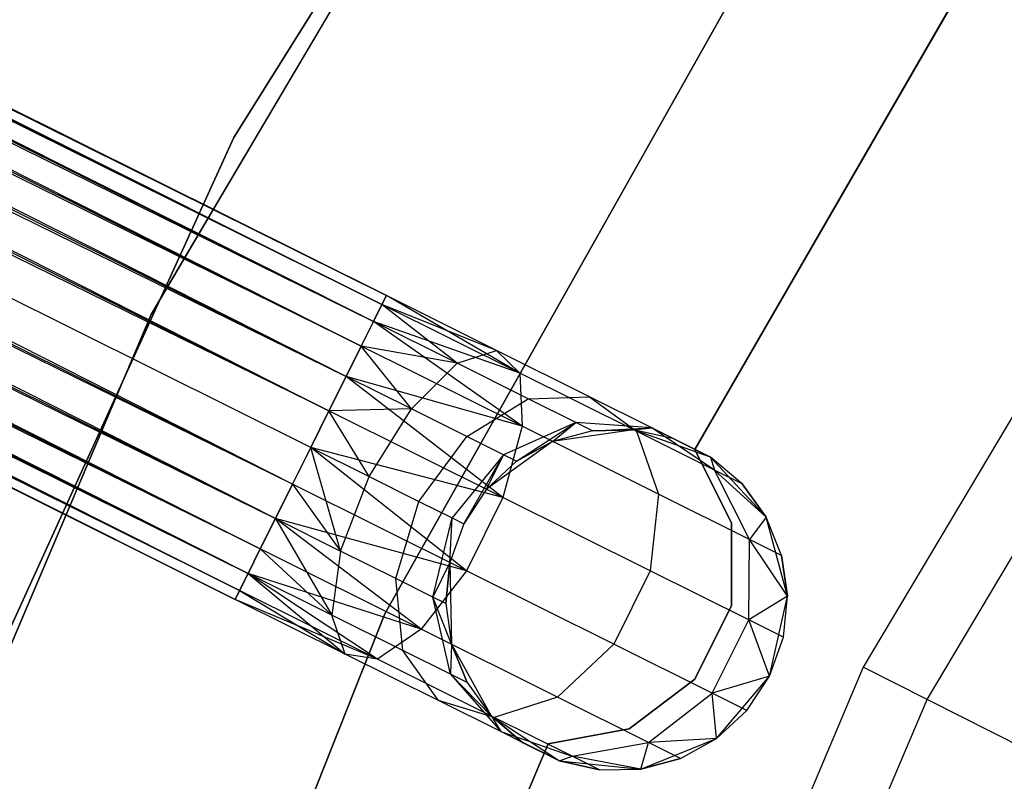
# Model space of a CAD drawing. Extents: x -102 to 101, y -101 to 102.
# Tile 74 of 256: x -41.16 to -35.4, y 17.23 to 21.69. Entities that reach past the tile are written whole.
import ezdxf

# ---------------------------------------------------------------- set-up
doc = ezdxf.new("R2010")
doc.units = 0
doc.header["$LTSCALE"] = 25.4
doc.layers.get('0').update_dxf_attribs({"linetype": 'CONTINUOUS'})

# ---------------------------------------------------------------- blocks, each defined once
blk = doc.blocks.new('NL2500012268_STL')
at = {"color": 0}
for p, q in [((64.3508, 20.1544, 327.3795), (30.8887, 36.8166, 327.3795)), ((64.3508, 20.1544, 327.6205), (30.8887, 36.8166, 327.3795)), ((30.8887, 36.8166, 327.3795), (64.3251, 20.1028, 327.1454)), ((64.3508, 20.1544, 327.6205), (30.8887, 36.8166, 327.3795)), ((64.3508, 20.1544, 327.3795), (30.8887, 36.8166, 327.3795)), ((30.8887, 36.8166, 327.3795), (64.3251, 20.1028, 327.1454)), ((30.863, 36.7649, 327.8546), (64.3508, 20.1544, 327.6205)), ((64.2751, 20.0025, 328.0681), (30.863, 36.7649, 327.8546)), ((64.2751, 20.0025, 328.0681), (30.863, 36.7649, 327.8546)), ((64.3251, 20.1028, 327.8546), (30.863, 36.7649, 327.8546)), ((64.3251, 20.1028, 327.8546), (30.863, 36.7649, 327.8546)), ((30.863, 36.7649, 327.8546), (64.3508, 20.1544, 327.6205)), ((30.8131, 36.6646, 326.9319), (64.2039, 19.8594, 326.7515)), ((64.3251, 20.1028, 327.1454), (30.8131, 36.6646, 326.9319)), ((64.3251, 20.1028, 327.1454), (30.8131, 36.6646, 326.9319)), ((64.2751, 20.0025, 326.9319), (30.8131, 36.6646, 326.9319)), ((64.2751, 20.0025, 326.9319), (30.8131, 36.6646, 326.9319)), ((30.8131, 36.6646, 326.9319), (64.2039, 19.8594, 326.7515)), ((30.7418, 36.5215, 328.2485), (64.2751, 20.0025, 328.0681)), ((64.1154, 19.6818, 328.3855), (30.7418, 36.5215, 328.2485)), ((64.1154, 19.6818, 328.3855), (30.7418, 36.5215, 328.2485)), ((64.2039, 19.8594, 328.2485), (30.7418, 36.5215, 328.2485)), ((64.2039, 19.8594, 328.2485), (30.7418, 36.5215, 328.2485)), ((30.7418, 36.5215, 328.2485), (64.2751, 20.0025, 328.0681)), ((30.6534, 36.3439, 326.6146), (64.015, 19.48, 326.5291)), ((64.2039, 19.8594, 326.7515), (30.6534, 36.3439, 326.6146)), ((64.2039, 19.8594, 326.7515), (30.6534, 36.3439, 326.6146)), ((64.1154, 19.6818, 326.6146), (30.6534, 36.3439, 326.6146)), ((64.1154, 19.6818, 326.6146), (30.6534, 36.3439, 326.6146)), ((30.6534, 36.3439, 326.6146), (64.015, 19.48, 326.5291)), ((30.5529, 36.1422, 328.4709), (64.1154, 19.6818, 328.3855)), ((64.015, 19.48, 328.4709), (30.5529, 36.1422, 328.4709)), ((64.015, 19.48, 328.4709), (30.5529, 36.1422, 328.4709)), ((30.5529, 36.1422, 328.4709), (64.1154, 19.6818, 328.3855)), ((64.015, 19.48, 326.5291), (30.4462, 35.9279, 326.5)), ((63.9083, 19.2658, 328.5), (30.4462, 35.9279, 328.5)), ((63.9083, 19.2658, 328.5), (30.4462, 35.9279, 328.5)), ((63.9083, 19.2658, 326.5), (30.4462, 35.9279, 326.5)), ((64.015, 19.48, 326.5291), (30.4462, 35.9279, 326.5)), ((63.9083, 19.2658, 326.5), (30.4462, 35.9279, 326.5)), ((63.8016, 19.0516, 326.5291), (30.4462, 35.9279, 326.5)), ((63.8016, 19.0516, 326.5291), (30.4462, 35.9279, 326.5)), ((63.7012, 18.8498, 328.3855), (30.3396, 35.7137, 328.4709)), ((63.7012, 18.8498, 328.3855), (30.3396, 35.7137, 328.4709)), ((63.8016, 19.0516, 328.4709), (30.3396, 35.7137, 328.4709)), ((63.8016, 19.0516, 328.4709), (30.3396, 35.7137, 328.4709)), ((30.2391, 35.5119, 326.6146), (63.6127, 18.6722, 326.7515)), ((63.8016, 19.0516, 326.5291), (30.2391, 35.5119, 326.6146)), ((63.8016, 19.0516, 326.5291), (30.2391, 35.5119, 326.6146)), ((63.7012, 18.8498, 326.6146), (30.2391, 35.5119, 326.6146)), ((63.7012, 18.8498, 326.6146), (30.2391, 35.5119, 326.6146)), ((30.2391, 35.5119, 326.6146), (63.6127, 18.6722, 326.7515)), ((30.1507, 35.3343, 328.2485), (63.7012, 18.8498, 328.3855)), ((63.5415, 18.5291, 328.0681), (30.1507, 35.3343, 328.2485)), ((63.5415, 18.5291, 328.0681), (30.1507, 35.3343, 328.2485)), ((63.6127, 18.6722, 328.2485), (30.1507, 35.3343, 328.2485)), ((63.6127, 18.6722, 328.2485), (30.1507, 35.3343, 328.2485)), ((30.1507, 35.3343, 328.2485), (63.7012, 18.8498, 328.3855)), ((30.0794, 35.1912, 326.9319), (63.4915, 18.4288, 327.1454)), ((63.6127, 18.6722, 326.7515), (30.0794, 35.1912, 326.9319)), ((63.6127, 18.6722, 326.7515), (30.0794, 35.1912, 326.9319)), ((63.5415, 18.5291, 326.9319), (30.0794, 35.1912, 326.9319)), ((63.5415, 18.5291, 326.9319), (30.0794, 35.1912, 326.9319)), ((30.0794, 35.1912, 326.9319), (63.4915, 18.4288, 327.1454)), ((30.0295, 35.0909, 327.8546), (63.5415, 18.5291, 328.0681)), ((63.4658, 18.3772, 327.6205), (30.0295, 35.0909, 327.8546)), ((63.4658, 18.3772, 327.6205), (30.0295, 35.0909, 327.8546)), ((63.4915, 18.4288, 327.8546), (30.0295, 35.0909, 327.8546)), ((63.4915, 18.4288, 327.8546), (30.0295, 35.0909, 327.8546)), ((30.0295, 35.0909, 327.8546), (63.5415, 18.5291, 328.0681)), ((30.0037, 35.0393, 327.3795), (63.4658, 18.3772, 327.6205)), ((63.4658, 18.3772, 327.3795), (30.0037, 35.0393, 327.3795)), ((30.0037, 35.0393, 327.3795), (63.4658, 18.3772, 327.6205)), ((63.4915, 18.4288, 327.1454), (30.0037, 35.0393, 327.3795)), ((63.4915, 18.4288, 327.1454), (30.0037, 35.0393, 327.3795)), ((63.4658, 18.3772, 327.3795), (30.0037, 35.0393, 327.3795)), ((66.5463, 26.0141, 336), (63.4588, 21.0795, 336)), ((63.4588, 21.0795, 337), (66.5463, 26.0141, 337)), ((66.5463, 26.0141, 336), (63.4588, 21.0795, 336)), ((63.4588, 21.0795, 337), (66.5463, 26.0141, 337)), ((65.9312, 25.0501, 336), (62.9748, 20.0434, 336)), ((62.9748, 20.0434, 328.5), (65.9312, 25.0501, 328.5)), ((65.9312, 25.0501, 336), (62.9748, 20.0434, 336)), ((62.9748, 20.0434, 328.5), (65.9312, 25.0501, 328.5)), ((64.3426, 18.2925, 336), (67.1233, 23.2346, 336)), ((67.1233, 23.2346, 328.5), (64.3426, 18.2925, 328.5)), ((67.1233, 23.2346, 328.5), (64.3426, 18.2925, 328.5)), ((64.3426, 18.2925, 336), (67.1233, 23.2346, 336)), ((69.9221, 22.648, 299), (67.1422, 17.9811, 299)), ((69.9221, 22.648, 299), (67.1422, 17.9811, 299)), ((67.516, 17.7917, 323.0052), (70.2666, 22.4095, 323.0052)), ((67.516, 17.7917, 323.0052), (70.2666, 22.4095, 323.0052)), ((66.1557, 19.2537, 335), (67.7351, 21.9873, 335)), ((67.7351, 21.9873, 333), (66.1557, 19.2537, 333)), ((67.7351, 21.9873, 333), (66.1557, 19.2537, 333)), ((66.1557, 19.2537, 335), (67.7351, 21.9873, 335)), ((63.4588, 21.0795, 336), (61.0418, 15.7841, 336)), ((61.0418, 15.7841, 337), (63.4588, 21.0795, 337)), ((63.4588, 21.0795, 336), (61.0418, 15.7841, 336)), ((61.0418, 15.7841, 337), (63.4588, 21.0795, 337)), ((63.4588, 21.0795, 336), (63.4588, 21.0795, 337)), ((63.4588, 21.0795, 336), (63.4588, 21.0795, 337)), ((64.3508, 20.1544, 327.6205), (64.3251, 20.1028, 327.8546)), ((64.3251, 20.1028, 327.1454), (64.3508, 20.1544, 327.3795)), ((64.3251, 20.1028, 327.1454), (64.3508, 20.1544, 327.3795)), ((64.3508, 20.1544, 327.6205), (64.3251, 20.1028, 327.8546)), ((64.9946, 19.8338, 327.7636), (64.3508, 20.1544, 327.6205)), ((64.9946, 19.8338, 327.7636), (64.3508, 20.1544, 327.3795)), ((64.9946, 19.8338, 327.7636), (64.3508, 20.1544, 327.6205)), ((64.9946, 19.8338, 327.7636), (64.3508, 20.1544, 327.3795)), ((65.1317, 19.7011, 327.3246), (64.3508, 20.1544, 327.3795)), ((65.1317, 19.7011, 327.3246), (64.3508, 20.1544, 327.3795)), ((64.3251, 20.1028, 327.8546), (64.2751, 20.0025, 328.0681)), ((64.2751, 20.0025, 326.9319), (64.3251, 20.1028, 327.1454)), ((64.2751, 20.0025, 326.9319), (64.3251, 20.1028, 327.1454)), ((64.3251, 20.1028, 327.8546), (64.2751, 20.0025, 328.0681)), ((64.7657, 19.7582, 328.1771), (64.3251, 20.1028, 327.8546)), ((64.7657, 19.7582, 328.1771), (64.3251, 20.1028, 327.8546)), ((64.9946, 19.8338, 327.7636), (64.3251, 20.1028, 327.8546)), ((64.9946, 19.8338, 327.7636), (64.3251, 20.1028, 327.8546)), ((65.1317, 19.7011, 327.3246), (64.3251, 20.1028, 327.1454)), ((65.1317, 19.7011, 327.3246), (64.3251, 20.1028, 327.1454)), ((62.9748, 20.0434, 336), (60.6972, 14.6937, 336)), ((60.6972, 14.6937, 328.5), (62.9748, 20.0434, 328.5)), ((62.9748, 20.0434, 336), (60.6972, 14.6937, 336)), ((60.6972, 14.6937, 328.5), (62.9748, 20.0434, 328.5)), ((62.9748, 20.0434, 336), (62.9748, 20.0434, 328.5)), ((62.9748, 20.0434, 336), (62.9748, 20.0434, 328.5)), ((64.2751, 20.0025, 328.0681), (64.2039, 19.8594, 328.2485)), ((64.2039, 19.8594, 326.7515), (64.2751, 20.0025, 326.9319)), ((64.2039, 19.8594, 326.7515), (64.2751, 20.0025, 326.9319)), ((64.2751, 20.0025, 328.0681), (64.2039, 19.8594, 328.2485)), ((64.7657, 19.7582, 328.1771), (64.2751, 20.0025, 328.0681)), ((64.7657, 19.7582, 328.1771), (64.2751, 20.0025, 328.0681)), ((65.1317, 19.7011, 327.3246), (64.2751, 20.0025, 326.9319)), ((65.1317, 19.7011, 327.3246), (64.2751, 20.0025, 326.9319)), ((65.1454, 19.3906, 326.9607), (64.2751, 20.0025, 326.9319)), ((65.1454, 19.3906, 326.9607), (64.2751, 20.0025, 326.9319)), ((64.2039, 19.8594, 328.2485), (64.1154, 19.6818, 328.3855)), ((64.1154, 19.6818, 326.6146), (64.2039, 19.8594, 326.7515)), ((64.1154, 19.6818, 326.6146), (64.2039, 19.8594, 326.7515)), ((64.2039, 19.8594, 328.2485), (64.1154, 19.6818, 328.3855)), ((64.4973, 19.4917, 328.4703), (64.2039, 19.8594, 328.2485)), ((64.4973, 19.4917, 328.4703), (64.2039, 19.8594, 328.2485)), ((64.7657, 19.7582, 328.1771), (64.2039, 19.8594, 328.2485)), ((64.7657, 19.7582, 328.1771), (64.2039, 19.8594, 328.2485)), ((65.1454, 19.3906, 326.9607), (64.2039, 19.8594, 326.7515)), ((65.1454, 19.3906, 326.9607), (64.2039, 19.8594, 326.7515)), ((64.7657, 19.7582, 328.1771), (64.9946, 19.8338, 327.7636)), ((64.7657, 19.7582, 328.1771), (64.9946, 19.8338, 327.7636)), ((64.9946, 19.8338, 327.7636), (65.1317, 19.7011, 327.3246)), ((65.5404, 19.562, 328.171), (64.9946, 19.8338, 327.7636)), ((65.5404, 19.562, 328.171), (64.9946, 19.8338, 327.7636)), ((64.9946, 19.8338, 327.7636), (65.1317, 19.7011, 327.3246)), ((64.4973, 19.4917, 328.4703), (64.7657, 19.7582, 328.1771)), ((64.4973, 19.4917, 328.4703), (64.7657, 19.7582, 328.1771)), ((65.1815, 19.5512, 328.4875), (64.7657, 19.7582, 328.1771)), ((65.1815, 19.5512, 328.4875), (64.7657, 19.7582, 328.1771)), ((64.1154, 19.6818, 328.3855), (64.015, 19.48, 328.4709)), ((64.015, 19.48, 326.5291), (64.1154, 19.6818, 326.6146)), ((64.015, 19.48, 326.5291), (64.1154, 19.6818, 326.6146)), ((64.1154, 19.6818, 328.3855), (64.015, 19.48, 328.4709)), ((64.4973, 19.4917, 328.4703), (64.1154, 19.6818, 328.3855)), ((64.4973, 19.4917, 328.4703), (64.1154, 19.6818, 328.3855)), ((65.1454, 19.3906, 326.9607), (64.1154, 19.6818, 326.6146)), ((65.1454, 19.3906, 326.9607), (64.1154, 19.6818, 326.6146)), ((65.0327, 18.9732, 326.7552), (64.1154, 19.6818, 326.6146)), ((65.0327, 18.9732, 326.7552), (64.1154, 19.6818, 326.6146)), ((65.1317, 19.7011, 327.3246), (65.1454, 19.3906, 326.9607)), ((65.8155, 19.3606, 327.8351), (65.1317, 19.7011, 327.3246)), ((65.8155, 19.3606, 327.8351), (65.1317, 19.7011, 327.3246)), ((65.1317, 19.7011, 327.3246), (65.1454, 19.3906, 326.9607)), ((64.8209, 19.3305, 328.7119), (65.1815, 19.5512, 328.4875)), ((64.8209, 19.3305, 328.7119), (65.1815, 19.5512, 328.4875)), ((65.1815, 19.5512, 328.4875), (65.5404, 19.562, 328.171)), ((65.1815, 19.5512, 328.4875), (65.5404, 19.562, 328.171)), ((65.4594, 19.4128, 328.952), (65.1815, 19.5512, 328.4875)), ((65.4594, 19.4128, 328.952), (65.1815, 19.5512, 328.4875)), ((65.5404, 19.562, 328.171), (65.8155, 19.3606, 327.8351)), ((65.9052, 19.3804, 328.7808), (65.5404, 19.562, 328.171)), ((65.9052, 19.3804, 328.7808), (65.5404, 19.562, 328.171)), ((65.5404, 19.562, 328.171), (65.8155, 19.3606, 327.8351)), ((64.4973, 19.4917, 328.4703), (64.015, 19.48, 328.4709)), ((64.4973, 19.4917, 328.4703), (64.015, 19.48, 328.4709)), ((64.2509, 19.0952, 328.5761), (64.4973, 19.4917, 328.4703)), ((64.2509, 19.0952, 328.5761), (64.4973, 19.4917, 328.4703)), ((64.8209, 19.3305, 328.7119), (64.4973, 19.4917, 328.4703)), ((64.8209, 19.3305, 328.7119), (64.4973, 19.4917, 328.4703)), ((64.015, 19.48, 328.4709), (63.9083, 19.2658, 328.5)), ((63.9083, 19.2658, 326.5), (64.015, 19.48, 326.5291)), ((64.015, 19.48, 328.4709), (63.9083, 19.2658, 328.5)), ((63.9083, 19.2658, 326.5), (64.015, 19.48, 326.5291)), ((64.2509, 19.0952, 328.5761), (64.015, 19.48, 328.4709)), ((64.2509, 19.0952, 328.5761), (64.015, 19.48, 328.4709)), ((65.0327, 18.9732, 326.7552), (64.015, 19.48, 326.5291)), ((65.0327, 18.9732, 326.7552), (64.015, 19.48, 326.5291)), ((65.1454, 19.3906, 326.9607), (65.0327, 18.9732, 326.7552)), ((65.1454, 19.3906, 326.9607), (65.0327, 18.9732, 326.7552)), ((65.4594, 19.4128, 328.952), (65.0372, 19.2228, 329.0735)), ((65.4594, 19.4128, 328.952), (65.0372, 19.2228, 329.0735)), ((65.1131, 19.185, 329.5), (65.4594, 19.4128, 328.952)), ((65.1131, 19.185, 329.5), (65.4594, 19.4128, 328.952)), ((65.9436, 18.9931, 327.5565), (65.1454, 19.3906, 326.9607)), ((65.9436, 18.9931, 327.5565), (65.1454, 19.3906, 326.9607)), ((65.3242, 19.3016, 329.5), (65.4594, 19.4128, 328.952)), ((65.3242, 19.3016, 329.5), (65.4594, 19.4128, 328.952)), ((65.798, 19.3694, 335), (65.3242, 19.3016, 335)), ((65.798, 19.3694, 335), (65.3242, 19.3016, 335)), ((65.557, 19.3642, 329.5), (65.4594, 19.4128, 328.952)), ((65.557, 19.3642, 329.5), (65.4594, 19.4128, 328.952)), ((65.9052, 19.3804, 328.7808), (65.4594, 19.4128, 328.952)), ((65.9052, 19.3804, 328.7808), (65.4594, 19.4128, 328.952)), ((65.557, 19.3642, 329.5), (65.9052, 19.3804, 328.7808)), ((65.557, 19.3642, 329.5), (65.9052, 19.3804, 328.7808)), ((65.798, 19.3694, 329.5), (65.557, 19.3642, 329.5)), ((65.557, 19.3642, 329.5), (65.798, 19.3694, 335)), ((65.557, 19.3642, 329.5), (65.798, 19.3694, 335)), ((65.798, 19.3694, 329.5), (65.557, 19.3642, 329.5)), ((65.798, 19.3694, 329.5), (65.9052, 19.3804, 328.7808)), ((65.798, 19.3694, 329.5), (65.9052, 19.3804, 328.7808)), ((66.249, 19.2092, 335), (65.798, 19.3694, 335)), ((66.0332, 19.3167, 329.5), (65.798, 19.3694, 335)), ((66.249, 19.2092, 335), (65.798, 19.3694, 335)), ((66.0332, 19.3167, 329.5), (65.798, 19.3694, 329.5)), ((65.798, 19.3694, 329.5), (65.798, 19.3694, 335)), ((66.0332, 19.3167, 329.5), (65.798, 19.3694, 335)), ((65.798, 19.3694, 329.5), (65.798, 19.3694, 335)), ((66.0332, 19.3167, 329.5), (65.798, 19.3694, 329.5)), ((66.249, 19.2092, 329.5), (65.9052, 19.3804, 328.7808)), ((66.0332, 19.3167, 329.5), (65.9052, 19.3804, 328.7808)), ((66.0332, 19.3167, 329.5), (65.9052, 19.3804, 328.7808)), ((66.249, 19.2092, 329.5), (65.9052, 19.3804, 328.7808)), ((66.2724, 19.1331, 328.5989), (65.9052, 19.3804, 328.7808)), ((66.2724, 19.1331, 328.5989), (65.9052, 19.3804, 328.7808)), ((64.5413, 18.9506, 328.7929), (64.8209, 19.3305, 328.7119)), ((64.5413, 18.9506, 328.7929), (64.8209, 19.3305, 328.7119)), ((65.0372, 19.2228, 329.0735), (64.8209, 19.3305, 328.7119)), ((65.0372, 19.2228, 329.0735), (64.8209, 19.3305, 328.7119)), ((65.557, 19.3642, 329.5), (65.3242, 19.3016, 335)), ((65.557, 19.3642, 329.5), (65.3242, 19.3016, 329.5)), ((65.557, 19.3642, 329.5), (65.3242, 19.3016, 335)), ((65.557, 19.3642, 329.5), (65.3242, 19.3016, 329.5)), ((65.8155, 19.3606, 327.8351), (65.9436, 18.9931, 327.5565)), ((66.2724, 19.1331, 328.5989), (65.8155, 19.3606, 327.8351)), ((66.2724, 19.1331, 328.5989), (65.8155, 19.3606, 327.8351)), ((65.8155, 19.3606, 327.8351), (65.9436, 18.9931, 327.5565)), ((66.0332, 19.3167, 329.5), (66.249, 19.2092, 335)), ((66.0332, 19.3167, 329.5), (66.249, 19.2092, 335)), ((63.8016, 19.0516, 326.5291), (63.9083, 19.2658, 326.5)), ((63.9083, 19.2658, 328.5), (63.8016, 19.0516, 328.4709)), ((63.9083, 19.2658, 328.5), (63.8016, 19.0516, 328.4709)), ((63.8016, 19.0516, 326.5291), (63.9083, 19.2658, 326.5)), ((63.9083, 19.2658, 328.5), (64.2509, 19.0952, 328.5761)), ((65.0327, 18.9732, 326.7552), (63.9083, 19.2658, 326.5)), ((65.0327, 18.9732, 326.7552), (63.9083, 19.2658, 326.5)), ((64.8194, 18.5448, 326.7552), (63.9083, 19.2658, 326.5)), ((64.8194, 18.5448, 326.7552), (63.9083, 19.2658, 326.5)), ((64.083, 18.6597, 328.4703), (63.9083, 19.2658, 328.5)), ((64.083, 18.6597, 328.4703), (63.9083, 19.2658, 328.5)), ((63.9083, 19.2658, 328.5), (64.2509, 19.0952, 328.5761)), ((65.3242, 19.3016, 335), (64.9361, 19.0213, 335)), ((65.3242, 19.3016, 335), (64.9361, 19.0213, 335)), ((65.3242, 19.3016, 329.5), (65.1131, 19.185, 329.5)), ((65.1131, 19.185, 329.5), (65.3242, 19.3016, 335)), ((65.1131, 19.185, 329.5), (65.3242, 19.3016, 335)), ((65.3242, 19.3016, 329.5), (65.1131, 19.185, 329.5)), ((65.3242, 19.3016, 329.5), (65.3242, 19.3016, 335)), ((65.3242, 19.3016, 329.5), (65.3242, 19.3016, 335)), ((66.3712, 18.8228, 335), (66.1557, 19.2537, 335)), ((66.1557, 19.2537, 335), (66.1557, 19.2537, 333)), ((66.1557, 19.2537, 333), (66.3712, 18.8228, 333)), ((66.1557, 19.2537, 335), (66.1557, 19.2537, 333)), ((66.1557, 19.2537, 333), (66.3712, 18.8228, 333)), ((66.3712, 18.8228, 335), (66.1557, 19.2537, 335)), ((65.0372, 19.2228, 329.0735), (64.7353, 18.854, 329.1173)), ((65.0372, 19.2228, 329.0735), (64.7353, 18.854, 329.1173)), ((64.8035, 18.8201, 329.5), (65.0372, 19.2228, 329.0735)), ((64.8035, 18.8201, 329.5), (65.0372, 19.2228, 329.0735)), ((64.9361, 19.0213, 329.5), (65.0372, 19.2228, 329.0735)), ((64.9361, 19.0213, 329.5), (65.0372, 19.2228, 329.0735)), ((65.1131, 19.185, 329.5), (65.0372, 19.2228, 329.0735)), ((65.1131, 19.185, 329.5), (65.0372, 19.2228, 329.0735)), ((66.574, 18.8578, 335), (66.249, 19.2092, 335)), ((66.4328, 19.0532, 329.5), (66.249, 19.2092, 335)), ((66.574, 18.8578, 335), (66.249, 19.2092, 335)), ((66.4328, 19.0532, 329.5), (66.249, 19.2092, 329.5)), ((66.249, 19.2092, 329.5), (66.249, 19.2092, 335)), ((66.4328, 19.0532, 329.5), (66.249, 19.2092, 335)), ((66.249, 19.2092, 329.5), (66.249, 19.2092, 335)), ((66.249, 19.2092, 329.5), (66.2724, 19.1331, 328.5989)), ((66.4328, 19.0532, 329.5), (66.249, 19.2092, 329.5)), ((66.249, 19.2092, 329.5), (66.2724, 19.1331, 328.5989)), ((65.1131, 19.185, 329.5), (64.9361, 19.0213, 335)), ((65.1131, 19.185, 329.5), (64.9361, 19.0213, 335)), ((65.1131, 19.185, 329.5), (64.9361, 19.0213, 329.5)), ((65.1131, 19.185, 329.5), (64.9361, 19.0213, 329.5)), ((64.083, 18.6597, 328.4703), (64.2509, 19.0952, 328.5761)), ((64.083, 18.6597, 328.4703), (64.2509, 19.0952, 328.5761)), ((64.2509, 19.0952, 328.5761), (64.5413, 18.9506, 328.7929)), ((64.2509, 19.0952, 328.5761), (64.5413, 18.9506, 328.7929)), ((66.4328, 19.0532, 329.5), (66.2724, 19.1331, 328.5989)), ((66.4328, 19.0532, 329.5), (66.2724, 19.1331, 328.5989)), ((66.574, 18.8578, 329.5), (66.2724, 19.1331, 328.5989)), ((66.574, 18.8578, 329.5), (66.2724, 19.1331, 328.5989)), ((66.477, 18.7275, 328.4482), (66.2724, 19.1331, 328.5989)), ((66.477, 18.7275, 328.4482), (66.2724, 19.1331, 328.5989)), ((63.7012, 18.8498, 326.6146), (63.8016, 19.0516, 326.5291)), ((63.8016, 19.0516, 328.4709), (63.7012, 18.8498, 328.3855)), ((63.8016, 19.0516, 328.4709), (63.7012, 18.8498, 328.3855)), ((63.7012, 18.8498, 326.6146), (63.8016, 19.0516, 326.5291)), ((64.8194, 18.5448, 326.7552), (63.8016, 19.0516, 326.5291)), ((64.8194, 18.5448, 326.7552), (63.8016, 19.0516, 326.5291)), ((63.8016, 19.0516, 328.4709), (64.083, 18.6597, 328.4703)), ((63.8016, 19.0516, 328.4709), (64.083, 18.6597, 328.4703)), ((64.9361, 19.0213, 335), (64.8035, 18.8201, 335)), ((64.9361, 19.0213, 329.5), (64.8035, 18.8201, 329.5)), ((64.9361, 19.0213, 335), (64.8035, 18.8201, 335)), ((64.9361, 19.0213, 329.5), (64.8035, 18.8201, 329.5)), ((64.9361, 19.0213, 329.5), (64.9361, 19.0213, 335)), ((64.9361, 19.0213, 329.5), (64.9361, 19.0213, 335)), ((66.574, 18.8578, 329.5), (66.4328, 19.0532, 329.5)), ((66.4328, 19.0532, 329.5), (66.574, 18.8578, 335)), ((66.4328, 19.0532, 329.5), (66.574, 18.8578, 335)), ((66.574, 18.8578, 329.5), (66.4328, 19.0532, 329.5)), ((65.0327, 18.9732, 326.7552), (64.8194, 18.5448, 326.7552)), ((65.0327, 18.9732, 326.7552), (64.8194, 18.5448, 326.7552)), ((65.8955, 18.5436, 327.3992), (65.0327, 18.9732, 326.7552)), ((65.8955, 18.5436, 327.3992), (65.0327, 18.9732, 326.7552)), ((65.9436, 18.9931, 327.5565), (65.8955, 18.5436, 327.3992)), ((65.9436, 18.9931, 327.5565), (65.8955, 18.5436, 327.3992)), ((66.477, 18.7275, 328.4482), (65.9436, 18.9931, 327.5565)), ((66.477, 18.7275, 328.4482), (65.9436, 18.9931, 327.5565)), ((64.4066, 18.4985, 328.7119), (64.5413, 18.9506, 328.7929)), ((64.4066, 18.4985, 328.7119), (64.5413, 18.9506, 328.7929)), ((64.5413, 18.9506, 328.7929), (64.7353, 18.854, 329.1173)), ((64.5413, 18.9506, 328.7929), (64.7353, 18.854, 329.1173)), ((63.6127, 18.6722, 326.7515), (63.7012, 18.8498, 326.6146)), ((63.7012, 18.8498, 328.3855), (63.6127, 18.6722, 328.2485)), ((63.7012, 18.8498, 328.3855), (63.6127, 18.6722, 328.2485)), ((63.6127, 18.6722, 326.7515), (63.7012, 18.8498, 326.6146)), ((64.8194, 18.5448, 326.7552), (63.7012, 18.8498, 326.6146)), ((64.8194, 18.5448, 326.7552), (63.7012, 18.8498, 326.6146)), ((64.5543, 18.2034, 326.9607), (63.7012, 18.8498, 326.6146)), ((64.5543, 18.2034, 326.9607), (63.7012, 18.8498, 326.6146)), ((63.7012, 18.8498, 328.3855), (64.083, 18.6597, 328.4703)), ((63.7012, 18.8498, 328.3855), (64.083, 18.6597, 328.4703)), ((63.7012, 18.8498, 328.3855), (64.032, 18.2848, 328.1771)), ((63.7012, 18.8498, 328.3855), (64.032, 18.2848, 328.1771)), ((64.6229, 18.3908, 329.0735), (64.7353, 18.854, 329.1173)), ((64.6229, 18.3908, 329.0735), (64.7353, 18.854, 329.1173)), ((64.7228, 18.5929, 329.5), (64.7353, 18.854, 329.1173)), ((64.7228, 18.5929, 329.5), (64.7353, 18.854, 329.1173)), ((64.7353, 18.854, 329.1173), (64.8035, 18.8201, 329.5)), ((64.7353, 18.854, 329.1173), (64.8035, 18.8201, 329.5)), ((66.574, 18.8578, 329.5), (66.477, 18.7275, 328.4482)), ((66.574, 18.8578, 329.5), (66.477, 18.7275, 328.4482)), ((66.6984, 18.3956, 335), (66.574, 18.8578, 335)), ((66.6642, 18.6343, 329.5), (66.574, 18.8578, 335)), ((66.6984, 18.3956, 335), (66.574, 18.8578, 335)), ((66.6642, 18.6343, 329.5), (66.574, 18.8578, 329.5)), ((66.574, 18.8578, 329.5), (66.574, 18.8578, 335)), ((66.6642, 18.6343, 329.5), (66.574, 18.8578, 335)), ((66.574, 18.8578, 329.5), (66.574, 18.8578, 335)), ((66.6642, 18.6343, 329.5), (66.574, 18.8578, 329.5)), ((64.8035, 18.8201, 335), (64.7228, 18.5929, 335)), ((64.8035, 18.8201, 329.5), (64.7228, 18.5929, 329.5)), ((64.8035, 18.8201, 335), (64.7228, 18.5929, 335)), ((64.8035, 18.8201, 329.5), (64.7228, 18.5929, 329.5)), ((64.8035, 18.8201, 329.5), (64.8035, 18.8201, 335)), ((64.8035, 18.8201, 329.5), (64.8035, 18.8201, 335)), ((66.3716, 18.3409, 335), (66.3712, 18.8228, 335)), ((66.3712, 18.8228, 335), (66.3712, 18.8228, 333)), ((66.3712, 18.8228, 333), (66.3716, 18.3409, 333)), ((66.3712, 18.8228, 335), (66.3712, 18.8228, 333)), ((66.3712, 18.8228, 333), (66.3716, 18.3409, 333)), ((66.3716, 18.3409, 335), (66.3712, 18.8228, 335)), ((66.472, 18.2566, 328.3631), (66.477, 18.7275, 328.4482)), ((66.472, 18.2566, 328.3631), (66.477, 18.7275, 328.4482)), ((66.6642, 18.6343, 329.5), (66.477, 18.7275, 328.4482)), ((66.6642, 18.6343, 329.5), (66.477, 18.7275, 328.4482)), ((66.6984, 18.3956, 329.5), (66.477, 18.7275, 328.4482)), ((66.6984, 18.3956, 329.5), (66.477, 18.7275, 328.4482)), ((63.5415, 18.5291, 326.9319), (63.6127, 18.6722, 326.7515)), ((63.6127, 18.6722, 328.2485), (63.5415, 18.5291, 328.0681)), ((63.6127, 18.6722, 328.2485), (63.5415, 18.5291, 328.0681)), ((63.5415, 18.5291, 326.9319), (63.6127, 18.6722, 326.7515)), ((64.5543, 18.2034, 326.9607), (63.6127, 18.6722, 326.7515)), ((64.5543, 18.2034, 326.9607), (63.6127, 18.6722, 326.7515)), ((63.6127, 18.6722, 328.2485), (64.032, 18.2848, 328.1771)), ((63.6127, 18.6722, 328.2485), (64.032, 18.2848, 328.1771)), ((64.083, 18.6597, 328.4703), (64.032, 18.2848, 328.1771)), ((64.083, 18.6597, 328.4703), (64.032, 18.2848, 328.1771)), ((64.4066, 18.4985, 328.7119), (64.083, 18.6597, 328.4703)), ((64.4066, 18.4985, 328.7119), (64.083, 18.6597, 328.4703)), ((66.6984, 18.3956, 329.5), (66.6642, 18.6343, 329.5)), ((66.6642, 18.6343, 329.5), (66.6984, 18.3956, 335)), ((66.6642, 18.6343, 329.5), (66.6984, 18.3956, 335)), ((66.6984, 18.3956, 329.5), (66.6642, 18.6343, 329.5)), ((64.7228, 18.5929, 329.5), (64.6229, 18.3908, 329.0735)), ((64.7228, 18.5929, 329.5), (64.6229, 18.3908, 329.0735)), ((64.7228, 18.5929, 329.5), (64.6989, 18.353, 329.5)), ((64.6989, 18.353, 329.5), (64.7228, 18.5929, 335)), ((64.6989, 18.353, 329.5), (64.7228, 18.5929, 335)), ((64.7228, 18.5929, 329.5), (64.6989, 18.353, 329.5)), ((64.7228, 18.5929, 335), (64.733, 18.1144, 335)), ((64.7228, 18.5929, 329.5), (64.7228, 18.5929, 335)), ((64.7228, 18.5929, 329.5), (64.7228, 18.5929, 335)), ((64.7228, 18.5929, 335), (64.733, 18.1144, 335)), ((63.4915, 18.4288, 327.1454), (63.5415, 18.5291, 326.9319)), ((63.5415, 18.5291, 328.0681), (63.4915, 18.4288, 327.8546)), ((63.5415, 18.5291, 328.0681), (63.4915, 18.4288, 327.8546)), ((63.4915, 18.4288, 327.1454), (63.5415, 18.5291, 326.9319)), ((64.5543, 18.2034, 326.9607), (63.5415, 18.5291, 326.9319)), ((64.5543, 18.2034, 326.9607), (63.5415, 18.5291, 326.9319)), ((64.2981, 18.0272, 327.3246), (63.5415, 18.5291, 326.9319)), ((64.2981, 18.0272, 327.3246), (63.5415, 18.5291, 326.9319)), ((64.032, 18.2848, 328.1771), (63.5415, 18.5291, 328.0681)), ((63.5415, 18.5291, 328.0681), (64.1096, 18.0566, 327.7636)), ((63.5415, 18.5291, 328.0681), (64.1096, 18.0566, 327.7636)), ((64.032, 18.2848, 328.1771), (63.5415, 18.5291, 328.0681)), ((64.8194, 18.5448, 326.7552), (64.5543, 18.2034, 326.9607)), ((64.8194, 18.5448, 326.7552), (64.5543, 18.2034, 326.9607)), ((65.6822, 18.1152, 327.3992), (64.8194, 18.5448, 326.7552)), ((65.6822, 18.1152, 327.3992), (64.8194, 18.5448, 326.7552)), ((65.8955, 18.5436, 327.3992), (65.6822, 18.1152, 327.3992)), ((65.8955, 18.5436, 327.3992), (65.6822, 18.1152, 327.3992)), ((66.472, 18.2566, 328.3631), (65.8955, 18.5436, 327.3992)), ((66.472, 18.2566, 328.3631), (65.8955, 18.5436, 327.3992)), ((64.4478, 18.0778, 328.4875), (64.4066, 18.4985, 328.7119)), ((64.6229, 18.3908, 329.0735), (64.4066, 18.4985, 328.7119)), ((64.4478, 18.0778, 328.4875), (64.4066, 18.4985, 328.7119)), ((64.6229, 18.3908, 329.0735), (64.4066, 18.4985, 328.7119)), ((63.4658, 18.3772, 327.3795), (63.4915, 18.4288, 327.1454)), ((63.4915, 18.4288, 327.8546), (63.4658, 18.3772, 327.6205)), ((63.4915, 18.4288, 327.8546), (63.4658, 18.3772, 327.6205)), ((63.4658, 18.3772, 327.3795), (63.4915, 18.4288, 327.1454)), ((64.2981, 18.0272, 327.3246), (63.4915, 18.4288, 327.1454)), ((64.2981, 18.0272, 327.3246), (63.4915, 18.4288, 327.1454)), ((63.4915, 18.4288, 327.8546), (64.1096, 18.0566, 327.7636)), ((63.4915, 18.4288, 327.8546), (64.1096, 18.0566, 327.7636)), ((64.7257, 17.9394, 328.952), (64.6229, 18.3908, 329.0735)), ((64.733, 18.1144, 329.5), (64.6229, 18.3908, 329.0735)), ((64.7257, 17.9394, 328.952), (64.6229, 18.3908, 329.0735)), ((64.733, 18.1144, 329.5), (64.6229, 18.3908, 329.0735)), ((64.6989, 18.353, 329.5), (64.6229, 18.3908, 329.0735)), ((64.6989, 18.353, 329.5), (64.6229, 18.3908, 329.0735)), ((66.6984, 18.3956, 329.5), (66.472, 18.2566, 328.3631)), ((66.6984, 18.3956, 329.5), (66.472, 18.2566, 328.3631)), ((66.5938, 17.9286, 335), (66.6984, 18.3956, 335)), ((66.5938, 17.9286, 335), (66.6984, 18.3956, 335)), ((66.6745, 18.1558, 329.5), (66.6984, 18.3956, 335)), ((66.6745, 18.1558, 329.5), (66.6984, 18.3956, 329.5)), ((66.6745, 18.1558, 329.5), (66.6984, 18.3956, 335)), ((66.6745, 18.1558, 329.5), (66.6984, 18.3956, 329.5)), ((66.6984, 18.3956, 329.5), (66.6984, 18.3956, 335)), ((66.6984, 18.3956, 329.5), (66.6984, 18.3956, 335)), ((64.2981, 18.0272, 327.3246), (63.4658, 18.3772, 327.3795)), ((64.2981, 18.0272, 327.3246), (63.4658, 18.3772, 327.3795)), ((64.1096, 18.0566, 327.7636), (63.4658, 18.3772, 327.3795)), ((64.1096, 18.0566, 327.7636), (63.4658, 18.3772, 327.6205)), ((64.1096, 18.0566, 327.7636), (63.4658, 18.3772, 327.3795)), ((64.1096, 18.0566, 327.7636), (63.4658, 18.3772, 327.6205)), ((64.6989, 18.353, 329.5), (64.733, 18.1144, 335)), ((64.6989, 18.353, 329.5), (64.733, 18.1144, 329.5)), ((64.6989, 18.353, 329.5), (64.733, 18.1144, 335)), ((64.6989, 18.353, 329.5), (64.733, 18.1144, 329.5)), ((66.1567, 17.9096, 335), (66.3716, 18.3409, 335)), ((66.3716, 18.3409, 333), (66.1567, 17.9096, 333)), ((66.3716, 18.3409, 333), (66.1567, 17.9096, 333)), ((66.1567, 17.9096, 335), (66.3716, 18.3409, 335)), ((66.3716, 18.3409, 335), (66.3716, 18.3409, 333)), ((66.3716, 18.3409, 335), (66.3716, 18.3409, 333)), ((62.2454, 13.0239, 336), (64.3426, 18.2925, 336)), ((64.3426, 18.2925, 328.5), (62.2454, 13.0239, 328.5)), ((64.3426, 18.2925, 328.5), (62.2454, 13.0239, 328.5)), ((62.2454, 13.0239, 336), (64.3426, 18.2925, 336)), ((64.1096, 18.0566, 327.7636), (64.032, 18.2848, 328.1771)), ((64.4478, 18.0778, 328.4875), (64.032, 18.2848, 328.1771)), ((64.1096, 18.0566, 327.7636), (64.032, 18.2848, 328.1771)), ((64.4478, 18.0778, 328.4875), (64.032, 18.2848, 328.1771)), ((64.3426, 18.2925, 328.5), (64.3426, 18.2925, 336)), ((64.3426, 18.2925, 328.5), (64.3426, 18.2925, 336)), ((66.2587, 17.8281, 328.3631), (66.472, 18.2566, 328.3631)), ((66.2587, 17.8281, 328.3631), (66.472, 18.2566, 328.3631)), ((66.6745, 18.1558, 329.5), (66.472, 18.2566, 328.3631)), ((66.6745, 18.1558, 329.5), (66.472, 18.2566, 328.3631)), ((66.5938, 17.9286, 329.5), (66.472, 18.2566, 328.3631)), ((66.5938, 17.9286, 329.5), (66.472, 18.2566, 328.3631)), ((64.5543, 18.2034, 326.9607), (64.2981, 18.0272, 327.3246)), ((64.5543, 18.2034, 326.9607), (64.2981, 18.0272, 327.3246)), ((65.3525, 17.8059, 327.5565), (64.5543, 18.2034, 326.9607)), ((65.3525, 17.8059, 327.5565), (64.5543, 18.2034, 326.9607)), ((66.5938, 17.9286, 335), (66.6745, 18.1558, 329.5)), ((66.5938, 17.9286, 329.5), (66.6745, 18.1558, 329.5)), ((66.5938, 17.9286, 335), (66.6745, 18.1558, 329.5)), ((66.5938, 17.9286, 329.5), (66.6745, 18.1558, 329.5)), ((64.733, 18.1144, 329.5), (64.7257, 17.9394, 328.952)), ((64.733, 18.1144, 329.5), (64.7257, 17.9394, 328.952)), ((64.733, 18.1144, 335), (64.9644, 17.6954, 335)), ((64.733, 18.1144, 329.5), (64.733, 18.1144, 335)), ((64.733, 18.1144, 329.5), (64.733, 18.1144, 335)), ((64.733, 18.1144, 329.5), (64.8233, 17.8908, 329.5)), ((64.8233, 17.8908, 329.5), (64.733, 18.1144, 335)), ((64.8233, 17.8908, 329.5), (64.733, 18.1144, 335)), ((64.733, 18.1144, 335), (64.9644, 17.6954, 335)), ((64.733, 18.1144, 329.5), (64.8233, 17.8908, 329.5)), ((65.6822, 18.1152, 327.3992), (65.3525, 17.8059, 327.5565)), ((65.6822, 18.1152, 327.3992), (65.3525, 17.8059, 327.5565)), ((66.2587, 17.8281, 328.3631), (65.6822, 18.1152, 327.3992)), ((66.2587, 17.8281, 328.3631), (65.6822, 18.1152, 327.3992)), ((64.2981, 18.0272, 327.3246), (64.1096, 18.0566, 327.7636)), ((64.6555, 17.7848, 328.171), (64.1096, 18.0566, 327.7636)), ((64.2981, 18.0272, 327.3246), (64.1096, 18.0566, 327.7636)), ((64.6555, 17.7848, 328.171), (64.1096, 18.0566, 327.7636)), ((64.6555, 17.7848, 328.171), (64.4478, 18.0778, 328.4875)), ((64.7257, 17.9394, 328.952), (64.4478, 18.0778, 328.4875)), ((64.6555, 17.7848, 328.171), (64.4478, 18.0778, 328.4875)), ((64.7257, 17.9394, 328.952), (64.4478, 18.0778, 328.4875)), ((64.9819, 17.6867, 327.8351), (64.2981, 18.0272, 327.3246)), ((64.9819, 17.6867, 327.8351), (64.2981, 18.0272, 327.3246)), ((64.9644, 17.6954, 329.5), (64.7257, 17.9394, 328.952)), ((64.7257, 17.9394, 328.952), (65.0202, 17.6032, 328.7808)), ((64.7257, 17.9394, 328.952), (65.0202, 17.6032, 328.7808)), ((64.8233, 17.8908, 329.5), (64.7257, 17.9394, 328.952)), ((64.9644, 17.6954, 329.5), (64.7257, 17.9394, 328.952)), ((64.8233, 17.8908, 329.5), (64.7257, 17.9394, 328.952)), ((67.1422, 17.9811, 299), (65.0236, 12.9791, 299)), ((67.1422, 17.9811, 299), (65.0236, 12.9791, 299)), ((66.5938, 17.9286, 329.5), (66.2587, 17.8281, 328.3631)), ((66.5938, 17.9286, 329.5), (66.2587, 17.8281, 328.3631)), ((66.2841, 17.5636, 335), (66.5938, 17.9286, 335)), ((66.2841, 17.5636, 335), (66.5938, 17.9286, 335)), ((66.4611, 17.7273, 329.5), (66.5938, 17.9286, 335)), ((66.4611, 17.7273, 329.5), (66.5938, 17.9286, 335)), ((66.4611, 17.7273, 329.5), (66.5938, 17.9286, 329.5)), ((66.4611, 17.7273, 329.5), (66.5938, 17.9286, 329.5)), ((66.5938, 17.9286, 329.5), (66.5938, 17.9286, 335)), ((66.5938, 17.9286, 329.5), (66.5938, 17.9286, 335)), ((67.516, 17.7917, 323.0052), (67.1422, 17.9811, 299)), ((67.516, 17.7917, 323.0052), (67.1422, 17.9811, 299)), ((64.8233, 17.8908, 329.5), (64.9644, 17.6954, 335)), ((64.8233, 17.8908, 329.5), (64.9644, 17.6954, 329.5)), ((64.8233, 17.8908, 329.5), (64.9644, 17.6954, 335)), ((64.8233, 17.8908, 329.5), (64.9644, 17.6954, 329.5)), ((65.7717, 17.6198, 335), (66.1567, 17.9096, 335)), ((66.1567, 17.9096, 333), (65.7717, 17.6198, 333)), ((66.1567, 17.9096, 333), (65.7717, 17.6198, 333)), ((65.7717, 17.6198, 335), (66.1567, 17.9096, 335)), ((66.1567, 17.9096, 335), (66.1567, 17.9096, 333)), ((66.1567, 17.9096, 335), (66.1567, 17.9096, 333)), ((65.8858, 17.5403, 328.4482), (66.2587, 17.8281, 328.3631)), ((65.8858, 17.5403, 328.4482), (66.2587, 17.8281, 328.3631)), ((66.4611, 17.7273, 329.5), (66.2587, 17.8281, 328.3631)), ((66.4611, 17.7273, 329.5), (66.2587, 17.8281, 328.3631)), ((66.2841, 17.5636, 329.5), (66.2587, 17.8281, 328.3631)), ((66.2841, 17.5636, 329.5), (66.2587, 17.8281, 328.3631)), ((64.9819, 17.6867, 327.8351), (64.6555, 17.7848, 328.171)), ((65.0202, 17.6032, 328.7808), (64.6555, 17.7848, 328.171)), ((64.9819, 17.6867, 327.8351), (64.6555, 17.7848, 328.171)), ((65.0202, 17.6032, 328.7808), (64.6555, 17.7848, 328.171)), ((65.3525, 17.8059, 327.5565), (64.9819, 17.6867, 327.8351)), ((65.3525, 17.8059, 327.5565), (64.9819, 17.6867, 327.8351)), ((65.8858, 17.5403, 328.4482), (65.3525, 17.8059, 327.5565)), ((65.8858, 17.5403, 328.4482), (65.3525, 17.8059, 327.5565)), ((65.4197, 12.8424, 323.0052), (67.516, 17.7917, 323.0052)), ((65.4197, 12.8424, 323.0052), (67.516, 17.7917, 323.0052)), ((72.8636, 15.0824, 329), (67.516, 17.7917, 323.0052)), ((72.8636, 15.0824, 329), (67.516, 17.7917, 323.0052)), ((64.9644, 17.6954, 335), (65.364, 17.4319, 335)), ((64.9644, 17.6954, 329.5), (64.9644, 17.6954, 335)), ((64.9644, 17.6954, 329.5), (64.9644, 17.6954, 335)), ((64.9644, 17.6954, 329.5), (65.1482, 17.5394, 329.5)), ((65.1482, 17.5394, 329.5), (64.9644, 17.6954, 335)), ((65.1482, 17.5394, 329.5), (64.9644, 17.6954, 335)), ((64.9644, 17.6954, 335), (65.364, 17.4319, 335)), ((64.9644, 17.6954, 329.5), (65.1482, 17.5394, 329.5)), ((64.9644, 17.6954, 329.5), (65.0202, 17.6032, 328.7808)), ((64.9644, 17.6954, 329.5), (65.0202, 17.6032, 328.7808)), ((66.2841, 17.5636, 329.5), (66.4611, 17.7273, 329.5)), ((66.4611, 17.7273, 329.5), (66.2841, 17.5636, 335)), ((66.4611, 17.7273, 329.5), (66.2841, 17.5636, 335)), ((66.2841, 17.5636, 329.5), (66.4611, 17.7273, 329.5)), ((65.4388, 17.4592, 328.5989), (64.9819, 17.6867, 327.8351)), ((65.4388, 17.4592, 328.5989), (64.9819, 17.6867, 327.8351)), ((65.1482, 17.5394, 329.5), (65.0202, 17.6032, 328.7808)), ((65.364, 17.4319, 329.5), (65.0202, 17.6032, 328.7808)), ((65.364, 17.4319, 329.5), (65.0202, 17.6032, 328.7808)), ((65.0202, 17.6032, 328.7808), (65.4388, 17.4592, 328.5989)), ((65.1482, 17.5394, 329.5), (65.0202, 17.6032, 328.7808)), ((65.0202, 17.6032, 328.7808), (65.4388, 17.4592, 328.5989)), ((65.2979, 17.5324, 335), (65.7717, 17.6198, 335)), ((65.7717, 17.6198, 333), (65.2979, 17.5324, 333)), ((65.7717, 17.6198, 333), (65.2979, 17.5324, 333)), ((65.2979, 17.5324, 335), (65.7717, 17.6198, 335)), ((65.7717, 17.6198, 335), (65.7717, 17.6198, 333)), ((65.7717, 17.6198, 335), (65.7717, 17.6198, 333)), ((64.0662, 14.6254, 335), (65.2979, 17.5324, 335)), ((65.2979, 17.5324, 333), (64.0662, 14.6254, 333)), ((65.2979, 17.5324, 333), (64.0662, 14.6254, 333)), ((64.0662, 14.6254, 335), (65.2979, 17.5324, 335)), ((65.1482, 17.5394, 329.5), (65.364, 17.4319, 335)), ((65.1482, 17.5394, 329.5), (65.364, 17.4319, 335)), ((65.2979, 17.5324, 335), (65.2979, 17.5324, 333)), ((65.2979, 17.5324, 335), (65.2979, 17.5324, 333)), ((65.4388, 17.4592, 328.5989), (65.8858, 17.5403, 328.4482)), ((65.4388, 17.4592, 328.5989), (65.8858, 17.5403, 328.4482)), ((65.8403, 17.3844, 335), (66.2841, 17.5636, 335)), ((65.8403, 17.3844, 335), (66.2841, 17.5636, 335)), ((65.8403, 17.3844, 329.5), (65.8858, 17.5403, 328.4482)), ((65.8403, 17.3844, 329.5), (65.8858, 17.5403, 328.4482)), ((66.2841, 17.5636, 329.5), (65.8858, 17.5403, 328.4482)), ((66.2841, 17.5636, 329.5), (65.8858, 17.5403, 328.4482)), ((66.0731, 17.4471, 329.5), (65.8858, 17.5403, 328.4482)), ((66.0731, 17.4471, 329.5), (65.8858, 17.5403, 328.4482)), ((66.0731, 17.4471, 329.5), (66.2841, 17.5636, 335)), ((66.0731, 17.4471, 329.5), (66.2841, 17.5636, 329.5)), ((66.0731, 17.4471, 329.5), (66.2841, 17.5636, 335)), ((66.0731, 17.4471, 329.5), (66.2841, 17.5636, 329.5)), ((66.2841, 17.5636, 329.5), (66.2841, 17.5636, 335)), ((66.2841, 17.5636, 329.5), (66.2841, 17.5636, 335)), ((65.364, 17.4319, 329.5), (65.4388, 17.4592, 328.5989)), ((65.364, 17.4319, 329.5), (65.4388, 17.4592, 328.5989)), ((65.364, 17.4319, 335), (65.8403, 17.3844, 335)), ((65.364, 17.4319, 329.5), (65.364, 17.4319, 335)), ((65.364, 17.4319, 329.5), (65.364, 17.4319, 335)), ((65.364, 17.4319, 329.5), (65.5993, 17.3793, 329.5)), ((65.5993, 17.3793, 329.5), (65.364, 17.4319, 335)), ((65.5993, 17.3793, 329.5), (65.364, 17.4319, 335)), ((65.364, 17.4319, 335), (65.8403, 17.3844, 335)), ((65.364, 17.4319, 329.5), (65.5993, 17.3793, 329.5)), ((65.8403, 17.3844, 329.5), (65.4388, 17.4592, 328.5989)), ((65.5993, 17.3793, 329.5), (65.4388, 17.4592, 328.5989)), ((65.8403, 17.3844, 329.5), (65.4388, 17.4592, 328.5989)), ((65.5993, 17.3793, 329.5), (65.4388, 17.4592, 328.5989)), ((65.8403, 17.3844, 329.5), (66.0731, 17.4471, 329.5)), ((66.0731, 17.4471, 329.5), (65.8403, 17.3844, 335)), ((66.0731, 17.4471, 329.5), (65.8403, 17.3844, 335)), ((65.8403, 17.3844, 329.5), (66.0731, 17.4471, 329.5)), ((65.5993, 17.3793, 329.5), (65.8403, 17.3844, 335)), ((65.5993, 17.3793, 329.5), (65.8403, 17.3844, 329.5)), ((65.5993, 17.3793, 329.5), (65.8403, 17.3844, 335)), ((65.5993, 17.3793, 329.5), (65.8403, 17.3844, 329.5)), ((65.8403, 17.3844, 329.5), (65.8403, 17.3844, 335)), ((65.8403, 17.3844, 329.5), (65.8403, 17.3844, 335))]:
    blk.add_line(p, q, dxfattribs=at)

msp = doc.modelspace()

# ---------------------------------------------------------------- block references
at = {"color": 0}
msp.add_blockref('NL2500012268_STL', (-103.3687, -0.0813, -1716.9276), dxfattribs=at)

doc.saveas('drawing.dxf')
